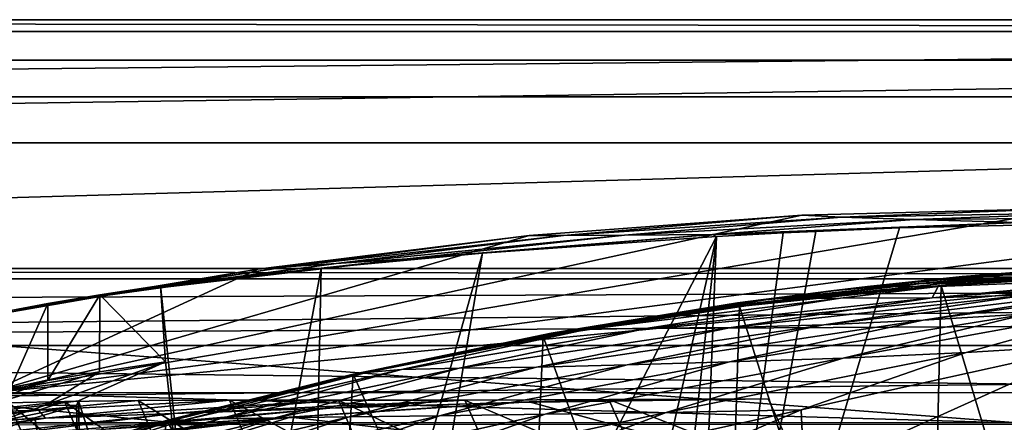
# Model space of a CAD drawing. Header units: metres. Extents: x -1004 to 0, y -808 to 0.
# Tile 96 of 146: x -634 to -506, y -52 to 0. Entities that reach past the tile are written whole.
import ezdxf

# ---------------------------------------------------------------- set-up
doc = ezdxf.new("R2010")
doc.units = ezdxf.units.M

msp = doc.modelspace()

# ---------------------------------------------------------------- linework, layer by layer
at = {"layer": 'None'}
for points in [[(-17.027203, -5.267202, 163.059998), (-987.0271, -5.267202, 163.059998), (-17.027203, -5.267202, 176.059509)], [(-987.0271, -5.267202, 163.059998), (-987.0271, -5.267202, 176.059265), (-17.027203, -5.267202, 176.059509)], [(-17.027203, -5.267202, 176.059509), (-987.0271, -5.267202, 176.059265), (-987.0271, -5.267202, 2050.060059)], [(-987.0271, -5.267202, 2063.060059), (-17.027203, -5.267202, 2063.060059), (-987.0271, -5.267202, 2050.060059)], [(-17.027203, -5.267202, 2063.060059), (-17.027203, -5.267202, 2050.060059), (-987.0271, -5.267202, 2050.060059)], [(-987.0271, -5.267202, 2050.060059), (-17.027203, -5.267202, 2050.060059), (-17.027203, -5.267202, 176.059509)], [(-953.0271, -32.2672, 2063.060059), (-17.027203, -5.267202, 2063.060059), (-987.0271, -5.267202, 2063.060059)], [(-987.0271, -5.267202, 163.059998), (-17.027203, -5.267202, 163.059998), (-953.0271, -32.2672, 163.059998)], [(-953.0271, -32.2672, 2063.060059), (-51.027081, -32.2672, 2063.060059), (-17.027203, -5.267202, 2063.060059)], [(-953.0271, -32.2672, 163.059998), (-17.027203, -5.267202, 163.059998), (-51.027081, -32.2672, 163.059998)], [(-637.780579, -48.406116, 1607.5177), (-461.376587, -25.341852, 1608.121216), (-496.827362, -24.46418, 1608.144409)], [(-496.827362, -24.46418, 1608.144409), (-532.278259, -25.346687, 1608.12146), (-637.780579, -48.406116, 1607.5177)], [(-426.014893, -28.004723, 1608.051392), (-461.376587, -25.341852, 1608.121216), (-637.780579, -48.406116, 1607.5177)], [(-532.278259, -25.346687, 1608.12146), (-567.642517, -27.975554, 1608.052734), (-637.780579, -48.406116, 1607.5177)], [(-567.642517, -27.975554, 1608.052734), (-532.278259, -25.346687, 1608.12146), (-563.215576, -28.005066, 1688.92627)], [(-532.278259, -25.346687, 1608.12146), (-527.130493, -25.6196, 1689.31604), (-563.215576, -28.005066, 1688.92627)], [(-532.278259, -25.346687, 1608.12146), (-496.827362, -24.46418, 1608.144409), (-527.130493, -25.6196, 1689.31604)], [(-496.827362, -24.46418, 1608.144409), (-490.974609, -24.950491, 1689.975464), (-527.130493, -25.6196, 1689.31604)], [(-527.130493, -25.6196, 1689.31604), (-490.974609, -24.950491, 1689.975464), (-517.739502, -25.928944, 1772.200317)], [(-490.974609, -24.950491, 1689.975464), (-480.15744, -25.603836, 1773.119629), (-517.739502, -25.928944, 1772.200317)], [(-563.215576, -28.005066, 1688.92627), (-527.130493, -25.6196, 1689.31604), (-555.273621, -27.957914, 1771.790405)], [(-527.130493, -25.6196, 1689.31604), (-517.739502, -25.928944, 1772.200317), (-555.273621, -27.957914, 1771.790405)], [(-555.273621, -27.957914, 1771.790405), (-517.739502, -25.928944, 1772.200317), (-543.882141, -27.867811, 1854.112061)], [(-491.15625, -116.577606, 1985.75293), (-546.876587, -118.072487, 1979.189331), (-486.961456, -26.276386, 1933.765869)], [(-486.961456, -26.276386, 1933.765869), (-546.876587, -118.072487, 1979.189331), (-519.606262, -26.977951, 1930.408691)], [(-517.739502, -25.928944, 1772.200317), (-504.183136, -26.308109, 1854.283813), (-543.882141, -27.867811, 1854.112061)], [(-504.183136, -26.308109, 1854.283813), (-519.606262, -26.977951, 1930.408691), (-543.882141, -27.867811, 1854.112061)], [(-486.961456, -26.276386, 1933.765869), (-519.606262, -26.977951, 1930.408691), (-504.183136, -26.308109, 1854.283813)], [(-517.739502, -25.928944, 1772.200317), (-480.15744, -25.603836, 1773.119629), (-504.183136, -26.308109, 1854.283813)], [(-637.780579, -48.406116, 1607.5177), (-567.642517, -27.975554, 1608.052734), (-602.834656, -32.340183, 1607.938477)], [(-354.224518, -48.323433, 1607.518677), (-426.014893, -28.004723, 1608.051392), (-637.780579, -48.406116, 1607.5177)], [(-602.834656, -32.340183, 1607.938477), (-567.642517, -27.975554, 1608.052734), (-599.150879, -32.056973, 1688.80896)], [(-567.642517, -27.975554, 1608.052734), (-563.215576, -28.005066, 1688.92627), (-599.150879, -32.056973, 1688.80896)], [(-599.150879, -32.056973, 1688.80896), (-563.215576, -28.005066, 1688.92627), (-592.678589, -31.606764, 1771.894043)], [(-563.215576, -28.005066, 1688.92627), (-555.273621, -27.957914, 1771.790405), (-592.678589, -31.606764, 1771.894043)], [(-592.678589, -31.606764, 1771.894043), (-555.273621, -27.957914, 1771.790405), (-583.477661, -31.01837, 1854.72644)], [(-543.882141, -27.867811, 1854.112061), (-573.681213, -30.273012, 1923.938354), (-583.477661, -31.01837, 1854.72644)], [(-555.273621, -27.957914, 1771.790405), (-543.882141, -27.867811, 1854.112061), (-583.477661, -31.01837, 1854.72644)], [(-543.370056, -28.105516, 1926.987183), (-573.681213, -30.273012, 1923.938354), (-543.882141, -27.867811, 1854.112061)], [(-546.876587, -118.072487, 1979.189331), (-530.486938, -27.4517, 1928.910156), (-519.606262, -26.977951, 1930.408691)], [(-546.876587, -118.072487, 1979.189331), (-534.724548, -27.63625, 1928.327026), (-530.486938, -27.4517, 1928.910156)], [(-543.370056, -28.105516, 1926.987183), (-534.724548, -27.63625, 1928.327026), (-546.876587, -118.072487, 1979.189331)], [(-519.606262, -26.977951, 1930.408691), (-530.486938, -27.4517, 1928.910156), (-543.882141, -27.867811, 1854.112061)], [(-543.882141, -27.867811, 1854.112061), (-530.486938, -27.4517, 1928.910156), (-534.724548, -27.63625, 1928.327026)], [(-534.724548, -27.63625, 1928.327026), (-543.370056, -28.105516, 1926.987183), (-543.882141, -27.867811, 1854.112061)], [(-563.828979, -118.351624, 1976.31604), (-587.837097, -114.055832, 1971.532593), (-543.370056, -28.105516, 1926.987183)], [(-543.370056, -28.105516, 1926.987183), (-587.837097, -114.055832, 1971.532593), (-573.681213, -30.273012, 1923.938354)], [(-553.376404, -118.378174, 1978.136597), (-563.828979, -118.351624, 1976.31604), (-543.370056, -28.105516, 1926.987183)], [(-553.376404, -118.378174, 1978.136597), (-543.370056, -28.105516, 1926.987183), (-546.876587, -118.072487, 1979.189331)], [(-587.837097, -114.055832, 1971.532593), (-596.266052, -111.034325, 1969.651367), (-573.681213, -30.273012, 1923.938354)], [(-573.681213, -30.273012, 1923.938354), (-596.266052, -111.034325, 1969.651367), (-594.640137, -32.213715, 1924.19812)], [(-573.681213, -30.273012, 1923.938354), (-594.640137, -32.213715, 1924.19812), (-583.477661, -31.01837, 1854.72644)], [(-623.346375, -35.679882, 1851.487183), (-630.071838, -36.803009, 1769.925659), (-592.678589, -31.606764, 1771.894043)], [(-592.678589, -31.606764, 1771.894043), (-630.071838, -36.803009, 1769.925659), (-599.150879, -32.056973, 1688.80896)], [(-583.477661, -31.01837, 1854.72644), (-594.640137, -32.213715, 1924.19812), (-623.346375, -35.679882, 1851.487183)], [(-583.477661, -31.01837, 1854.72644), (-623.346375, -35.679882, 1851.487183), (-592.678589, -31.606764, 1771.894043)], [(-948.0271, -33.606949, 2063.060059), (-56.027115, -33.606968, 2063.060059), (-953.0271, -32.2672, 2063.060059)], [(-56.027115, -33.606968, 2063.060059), (-51.027081, -32.2672, 2063.060059), (-953.0271, -32.2672, 2063.060059)], [(-51.027081, -32.2672, 163.059998), (-56.027115, -33.606968, 163.059998), (-953.0271, -32.2672, 163.059998)], [(-56.027115, -33.606968, 163.059998), (-948.0271, -33.606949, 163.059998), (-953.0271, -32.2672, 163.059998)], [(-602.834656, -32.340183, 1607.938477), (-637.772705, -38.411606, 1607.779541), (-637.780579, -48.406116, 1607.5177)], [(-634.880188, -37.710392, 1688.506836), (-637.772705, -38.411606, 1607.779541), (-602.834656, -32.340183, 1607.938477)], [(-630.071838, -36.803009, 1769.925659), (-634.880188, -37.710392, 1688.506836), (-599.150879, -32.056973, 1688.80896)], [(-599.150879, -32.056973, 1688.80896), (-634.880188, -37.710392, 1688.506836), (-602.834656, -32.340183, 1607.938477)], [(-594.640137, -32.213715, 1924.19812), (-615.462036, -34.456242, 1926.485474), (-623.346375, -35.679882, 1851.487183)], [(-594.640137, -32.213715, 1924.19812), (-608.102783, -105.245163, 1966.830444), (-615.462036, -34.456242, 1926.485474)], [(-596.266052, -111.034325, 1969.651367), (-608.102783, -105.245163, 1966.830444), (-594.640137, -32.213715, 1924.19812)], [(-504.072083, -32.914219, 1378.559082), (-516.280579, -33.892536, 1378.559082), (-499.171692, -32.342628, 1288.147217)], [(-516.280579, -33.892536, 1378.559082), (-511.48172, -33.319191, 1288.156372), (-499.171692, -32.342628, 1288.147217)], [(-515.652893, -34.100929, 1411.569092), (-516.280579, -33.892536, 1378.559082), (-504.072083, -32.914219, 1378.559082)], [(-513.984802, -34.212276, 1444.725952), (-515.652893, -34.100929, 1411.569092), (-490.861267, -32.518803, 1411.842407)], [(-515.652893, -34.100929, 1411.569092), (-504.072083, -32.914219, 1378.559082), (-490.861267, -32.518803, 1411.842407)], [(-488.671265, -33.574726, 1109.152954), (-515.379639, -36.092216, 1108.828735), (-475.754944, -33.095802, 1019.705444)], [(-515.379639, -36.092216, 1108.828735), (-502.979736, -35.6632, 1019.331848), (-475.754944, -33.095802, 1019.705444)], [(-488.860596, -119.150009, 1554.229248), (-514.229553, -34.492359, 1504.564087), (-487.748688, -33.011375, 1504.508423)], [(-487.748688, -33.011375, 1504.508423), (-514.229553, -34.492359, 1504.564087), (-511.440704, -34.239925, 1478.915283)], [(-488.693939, -32.756966, 1445.112183), (-513.984802, -34.212276, 1444.725952), (-490.861267, -32.518803, 1411.842407)], [(-511.440704, -34.239925, 1478.915283), (-513.984802, -34.212276, 1444.725952), (-488.693939, -32.756966, 1445.112183)], [(-499.171692, -32.342628, 1288.147217), (-511.48172, -33.319191, 1288.156372), (-489.073303, -32.553894, 1198.373901)], [(-511.48172, -33.319191, 1288.156372), (-501.884583, -33.428646, 1198.324951), (-489.073303, -32.553894, 1198.373901)], [(-485.549408, -32.932655, 1479.088257), (-511.440704, -34.239925, 1478.915283), (-488.693939, -32.756966, 1445.112183)], [(-487.748688, -33.011375, 1504.508423), (-511.440704, -34.239925, 1478.915283), (-485.549408, -32.932655, 1479.088257)], [(-948.0271, -33.606949, 2063.060059), (-944.366821, -37.2672, 2063.060059), (-56.027115, -33.606968, 2063.060059)], [(-56.027115, -33.606968, 163.059998), (-944.366821, -37.2672, 163.059998), (-948.0271, -33.606949, 163.059998)], [(-944.366821, -37.2672, 2063.060059), (-943.0271, -42.2672, 2063.060059), (-56.027115, -33.606968, 2063.060059)], [(-943.0271, -42.2672, 163.059998), (-944.366821, -37.2672, 163.059998), (-56.027115, -33.606968, 163.059998)], [(-56.027115, -33.606968, 2063.060059), (-943.0271, -42.2672, 2063.060059), (-59.687374, -37.267273, 2063.060059)], [(-59.687374, -37.267273, 163.059998), (-943.0271, -42.2672, 163.059998), (-56.027115, -33.606968, 163.059998)], [(-623.346375, -35.679882, 1851.487183), (-615.462036, -34.456242, 1926.485474), (-614.798401, -44.35643, 1932.162842)], [(-608.102783, -105.245163, 1966.830444), (-614.798401, -44.35643, 1932.162842), (-615.462036, -34.456242, 1926.485474)], [(-540.611633, -36.706623, 1378.559326), (-515.652893, -34.100929, 1411.569092), (-539.185425, -36.863003, 1444.327515)], [(-540.611633, -36.706623, 1378.559326), (-528.462708, -35.156849, 1378.559204), (-515.652893, -34.100929, 1411.569092)], [(-539.185425, -36.863003, 1444.327515), (-515.652893, -34.100929, 1411.569092), (-513.984802, -34.212276, 1444.725952)], [(-537.246948, -36.780132, 1478.727295), (-539.185425, -36.863003, 1444.327515), (-513.984802, -34.212276, 1444.725952)], [(-511.440704, -34.239925, 1478.915283), (-537.246948, -36.780132, 1478.727295), (-513.984802, -34.212276, 1444.725952)], [(-514.229553, -34.492359, 1504.564087), (-537.246948, -36.780132, 1478.727295), (-511.440704, -34.239925, 1478.915283)], [(-516.280579, -33.892536, 1378.559082), (-528.462708, -35.156849, 1378.559204), (-511.48172, -33.319191, 1288.156372)], [(-528.462708, -35.156849, 1378.559204), (-523.752075, -34.590488, 1288.165894), (-511.48172, -33.319191, 1288.156372)], [(-528.462708, -35.156849, 1378.559204), (-516.280579, -33.892536, 1378.559082), (-515.652893, -34.100929, 1411.569092)], [(-511.48172, -33.319191, 1288.156372), (-523.752075, -34.590488, 1288.165894), (-501.884583, -33.428646, 1198.324951)], [(-523.752075, -34.590488, 1288.165894), (-514.623962, -34.611061, 1198.279907), (-501.884583, -33.428646, 1198.324951)], [(-502.950989, -38.158169, 840.676941), (-478.099182, -33.75246, 840.793579), (-516.563416, -38.973972, 929.672791)], [(-478.099182, -33.75246, 840.793579), (-490.506622, -34.893551, 929.906067), (-516.563416, -38.973972, 929.672791)], [(-488.671265, -33.574726, 1109.152954), (-514.623962, -34.611061, 1198.279907), (-515.379639, -36.092216, 1108.828735)], [(-501.884583, -33.428646, 1198.324951), (-514.623962, -34.611061, 1198.279907), (-488.671265, -33.574726, 1109.152954)], [(-630.071838, -36.803009, 1769.925659), (-623.346375, -35.679882, 1851.487183), (-630.072205, -46.801701, 1769.925781)], [(-630.072205, -46.801701, 1769.925781), (-623.346375, -35.679882, 1851.487183), (-623.379333, -45.684078, 1851.142456)], [(-623.346375, -35.679882, 1851.487183), (-614.798401, -44.35643, 1932.162842), (-623.379333, -45.684078, 1851.142456)], [(-529.442749, -39.552879, 1019.02478), (-502.979736, -35.6632, 1019.331848), (-541.451172, -39.908524, 1108.564941)], [(-502.979736, -35.6632, 1019.331848), (-515.379639, -36.092216, 1108.828735), (-541.451172, -39.908524, 1108.564941)], [(-528.462708, -35.156849, 1378.559204), (-540.611633, -36.706623, 1378.559326), (-523.752075, -34.590488, 1288.165894)], [(-540.611633, -36.706623, 1378.559326), (-535.973816, -36.156696, 1288.176025), (-523.752075, -34.590488, 1288.165894)], [(-516.103577, -113.043777, 1549.877075), (-540.365723, -37.208141, 1504.852417), (-514.229553, -34.492359, 1504.564087)], [(-514.229553, -34.492359, 1504.564087), (-540.365723, -37.208141, 1504.852417), (-537.246948, -36.780132, 1478.727295)], [(-523.752075, -34.590488, 1288.165894), (-535.973816, -36.156696, 1288.176025), (-514.623962, -34.611061, 1198.279907)], [(-535.973816, -36.156696, 1288.176025), (-527.277161, -36.102562, 1198.239868), (-514.623962, -34.611061, 1198.279907)], [(-516.563416, -38.973972, 929.672791), (-490.506622, -34.893551, 929.906067), (-529.442749, -39.552879, 1019.02478)], [(-490.506622, -34.893551, 929.906067), (-502.979736, -35.6632, 1019.331848), (-529.442749, -39.552879, 1019.02478)], [(-514.623962, -34.611061, 1198.279907), (-527.277161, -36.102562, 1198.239868), (-515.379639, -36.092216, 1108.828735)], [(-488.860596, -119.150009, 1554.229248), (-516.103577, -113.043777, 1549.877075), (-514.229553, -34.492359, 1504.564087)], [(-634.881165, -47.710297, 1688.484619), (-634.880188, -37.710392, 1688.506836), (-630.071838, -36.803009, 1769.925659)], [(-634.881165, -47.710297, 1688.484619), (-630.071838, -36.803009, 1769.925659), (-630.072205, -46.801701, 1769.925781)], [(-565.839478, -41.072617, 1505.358643), (-564.237122, -40.704868, 1443.917847), (-537.246948, -36.780132, 1478.727295)], [(-540.365723, -37.208141, 1504.852417), (-565.839478, -41.072617, 1505.358643), (-537.246948, -36.780132, 1478.727295)], [(-560.235046, -40.174881, 1288.19873), (-535.973816, -36.156696, 1288.176025), (-564.783325, -40.659893, 1378.559692)], [(-535.973816, -36.156696, 1288.176025), (-540.611633, -36.706623, 1378.559326), (-564.783325, -40.659893, 1378.559692)], [(-564.783325, -40.659893, 1378.559692), (-540.611633, -36.706623, 1378.559326), (-564.237122, -40.704868, 1443.917847)], [(-564.237122, -40.704868, 1443.917847), (-540.611633, -36.706623, 1378.559326), (-539.185425, -36.863003, 1444.327515)], [(-564.237122, -40.704868, 1443.917847), (-539.185425, -36.863003, 1444.327515), (-537.246948, -36.780132, 1478.727295)], [(-552.267761, -40.0191, 1198.177124), (-527.277161, -36.102562, 1198.239868), (-560.235046, -40.174881, 1288.19873)], [(-527.277161, -36.102562, 1198.239868), (-535.973816, -36.156696, 1288.176025), (-560.235046, -40.174881, 1288.19873)], [(-541.451172, -39.908524, 1108.564941), (-515.379639, -36.092216, 1108.828735), (-552.267761, -40.0191, 1198.177124)], [(-515.379639, -36.092216, 1108.828735), (-527.277161, -36.102562, 1198.239868), (-552.267761, -40.0191, 1198.177124)], [(-510.966644, -43.151928, 752.164856), (-488.769836, -36.990349, 752.199585), (-526.936462, -43.882565, 840.587891)], [(-488.769836, -36.990349, 752.199585), (-502.950989, -38.158169, 840.676941), (-526.936462, -43.882565, 840.587891)], [(-493.932129, -42.133965, 665.300049), (-488.769836, -36.990349, 752.199585), (-510.966644, -43.151928, 752.164856)], [(-943.0271, -42.2672, 2063.060059), (-61.027081, -42.267323, 2063.060059), (-59.687374, -37.267273, 2063.060059)], [(-59.687374, -37.267273, 163.059998), (-61.027081, -42.267323, 163.059998), (-943.0271, -42.2672, 163.059998)], [(-542.590515, -105.167236, 1544.025391), (-565.839478, -41.072617, 1505.358643), (-540.365723, -37.208141, 1504.852417)], [(-516.103577, -113.043777, 1549.877075), (-542.590515, -105.167236, 1544.025391), (-540.365723, -37.208141, 1504.852417)], [(-526.936462, -43.882565, 840.587891), (-502.950989, -38.158169, 840.676941), (-541.646301, -44.393211, 929.501648)], [(-502.950989, -38.158169, 840.676941), (-516.563416, -38.973972, 929.672791), (-541.646301, -44.393211, 929.501648)], [(-554.943909, -44.781681, 1018.80188), (-529.442749, -39.552879, 1019.02478), (-566.714172, -45.04195, 1108.377075)], [(-529.442749, -39.552879, 1019.02478), (-541.451172, -39.908524, 1108.564941), (-566.714172, -45.04195, 1108.377075)], [(-541.646301, -44.393211, 929.501648), (-516.563416, -38.973972, 929.672791), (-554.943909, -44.781681, 1018.80188)], [(-516.563416, -38.973972, 929.672791), (-529.442749, -39.552879, 1019.02478), (-554.943909, -44.781681, 1018.80188)], [(-588.742615, -45.745605, 1378.560059), (-564.783325, -40.659893, 1378.559692), (-589.077942, -45.721737, 1443.497437)], [(-589.077942, -45.721737, 1443.497437), (-564.783325, -40.659893, 1378.559692), (-564.237122, -40.704868, 1443.917847)], [(-589.077942, -45.721737, 1443.497437), (-564.237122, -40.704868, 1443.917847), (-565.839478, -41.072617, 1505.358643)], [(-584.19281, -45.374325, 1288.22522), (-560.235046, -40.174881, 1288.19873), (-588.742615, -45.745605, 1378.560059)], [(-560.235046, -40.174881, 1288.19873), (-564.783325, -40.659893, 1378.559692), (-588.742615, -45.745605, 1378.560059)], [(-576.741516, -45.189137, 1198.142944), (-552.267761, -40.0191, 1198.177124), (-584.19281, -45.374325, 1288.22522)], [(-552.267761, -40.0191, 1198.177124), (-560.235046, -40.174881, 1288.19873), (-584.19281, -45.374325, 1288.22522)], [(-566.714172, -45.04195, 1108.377075), (-541.451172, -39.908524, 1108.564941), (-576.741516, -45.189137, 1198.142944)], [(-541.451172, -39.908524, 1108.564941), (-552.267761, -40.0191, 1198.177124), (-576.741516, -45.189137, 1198.142944)], [(-568.185486, -95.664284, 1536.789795), (-590.469238, -45.978783, 1506.066406), (-565.839478, -41.072617, 1505.358643)], [(-590.469238, -45.978783, 1506.066406), (-589.077942, -45.721737, 1443.497437), (-565.839478, -41.072617, 1505.358643)], [(-542.590515, -105.167236, 1544.025391), (-568.185486, -95.664284, 1536.789795), (-565.839478, -41.072617, 1505.358643)], [(-531.962463, -59.26767, 664.851257), (-493.932129, -42.133965, 665.300049), (-532.367065, -50.582142, 752.126038)], [(-532.367065, -50.582142, 752.126038), (-493.932129, -42.133965, 665.300049), (-510.966644, -43.151928, 752.164856)], [(-531.962463, -59.26767, 664.851257), (-249.112656, -44.404568, 665.240845), (-493.932129, -42.133965, 665.300049)], [(-943.0271, -42.2672, 2063.060059), (-943.0271, -52.26717, 2063.060059), (-61.027081, -42.267323, 2063.060059)], [(-61.027081, -42.267323, 163.059998), (-61.026958, -52.26717, 163.059998), (-943.0271, -42.2672, 163.059998)], [(-943.0271, -42.2672, 163.059998), (-61.026958, -52.26717, 163.059998), (-943.0271, -52.26717, 163.059998)], [(-943.0271, -52.26717, 2063.060059), (-61.026958, -52.26717, 2063.060059), (-61.027081, -42.267323, 2063.060059)], [(-526.936462, -43.882565, 840.587891), (-549.880676, -50.922192, 840.530823), (-510.966644, -43.151928, 752.164856)], [(-549.880676, -50.922192, 840.530823), (-532.367065, -50.582142, 752.126038), (-510.966644, -43.151928, 752.164856)], [(-623.379333, -45.684078, 1851.142456), (-614.798401, -44.35643, 1932.162842), (-630.352783, -49.972351, 1904.670776)], [(-614.798401, -44.35643, 1932.162842), (-626.112, -49.44426, 1937.075684), (-630.352783, -49.972351, 1904.670776)], [(-614.798401, -44.35643, 1932.162842), (-608.102783, -105.245163, 1966.830444), (-626.112, -49.44426, 1937.075684)], [(-554.943909, -44.781681, 1018.80188), (-579.284485, -51.357437, 1018.679382), (-541.646301, -44.393211, 929.501648)], [(-579.284485, -51.357437, 1018.679382), (-565.556519, -51.155064, 929.404419), (-541.646301, -44.393211, 929.501648)], [(-541.646301, -44.393211, 929.501648), (-565.556519, -51.155064, 929.404419), (-526.936462, -43.882565, 840.587891)], [(-565.556519, -51.155064, 929.404419), (-549.880676, -50.922192, 840.530823), (-526.936462, -43.882565, 840.587891)], [(-249.112656, -44.404568, 665.240845), (-531.962463, -59.26767, 664.851257), (-202.874207, -76.227615, 664.407471)], [(-630.072205, -46.801701, 1769.925781), (-623.379333, -45.684078, 1851.142456), (-642.490112, -51.422031, 1794.889038)], [(-623.379333, -45.684078, 1851.142456), (-630.352783, -49.972351, 1904.670776), (-642.490112, -51.422031, 1794.889038)], [(-613.644775, -51.894428, 1443.067139), (-589.077942, -45.721737, 1443.497437), (-590.469238, -45.978783, 1506.066406)], [(-613.644775, -51.894428, 1443.067139), (-588.742615, -45.745605, 1378.560059), (-589.077942, -45.721737, 1443.497437)], [(-613.644775, -51.894428, 1443.067139), (-612.437134, -51.953506, 1378.560059), (-588.742615, -45.745605, 1378.560059)], [(-588.742615, -45.745605, 1378.560059), (-612.437134, -51.953506, 1378.560059), (-584.19281, -45.374325, 1288.22522)], [(-612.437134, -51.953506, 1378.560059), (-607.776001, -51.747608, 1288.256348), (-584.19281, -45.374325, 1288.22522)], [(-584.19281, -45.374325, 1288.22522), (-607.776001, -51.747608, 1288.256348), (-576.741516, -45.189137, 1198.142944)], [(-607.776001, -51.747608, 1288.256348), (-600.585144, -51.613518, 1198.142944), (-576.741516, -45.189137, 1198.142944)], [(-576.741516, -45.189137, 1198.142944), (-600.585144, -51.613518, 1198.142944), (-566.714172, -45.04195, 1108.377075)], [(-600.585144, -51.613518, 1198.142944), (-590.998535, -51.500629, 1108.280396), (-566.714172, -45.04195, 1108.377075)], [(-566.714172, -45.04195, 1108.377075), (-590.998535, -51.500629, 1108.280396), (-554.943909, -44.781681, 1018.80188)], [(-590.998535, -51.500629, 1108.280396), (-579.284485, -51.357437, 1018.679382), (-554.943909, -44.781681, 1018.80188)], [(-634.881165, -47.710297, 1688.484619), (-630.072205, -46.801701, 1769.925781), (-651.171631, -52.450169, 1684.773071)], [(-630.072205, -46.801701, 1769.925781), (-642.490112, -51.422031, 1794.889038), (-651.171631, -52.450169, 1684.773071)], [(-592.798096, -84.690819, 1528.295776), (-614.703125, -51.961727, 1506.982056), (-590.469238, -45.978783, 1506.066406)], [(-614.703125, -51.961727, 1506.982056), (-613.644775, -51.894428, 1443.067139), (-590.469238, -45.978783, 1506.066406)], [(-568.185486, -95.664284, 1536.789795), (-592.798096, -84.690819, 1528.295776), (-590.469238, -45.978783, 1506.066406)], [(-637.81189, -58.361294, 1607.256836), (-349.237091, -56.875664, 1607.294556), (-637.780579, -48.406116, 1607.5177)], [(-637.780579, -48.406116, 1607.5177), (-349.237091, -56.875664, 1607.294556), (-354.224518, -48.323433, 1607.518677)], [(-631.286743, -50.63805, 1120.290283), (-627.924255, -49.517433, 1198.030273), (-641.443481, -50.958561, 1233.251221)], [(-627.924255, -49.517433, 1198.030273), (-635.138, -49.707047, 1288.088013), (-641.443481, -50.958561, 1233.251221)], [(-635.138, -49.707047, 1288.088013), (-630.917419, -59.267242, 1288.292236), (-640.006531, -49.843632, 1378.386719)], [(-627.924255, -49.517433, 1198.030273), (-623.691162, -59.267227, 1198.181641), (-635.138, -49.707047, 1288.088013)], [(-623.691162, -59.267227, 1198.181641), (-630.917419, -59.267242, 1288.292236), (-635.138, -49.707047, 1288.088013)], [(-630.351501, -51.691772, 1007.922852), (-606.51001, -49.342506, 1018.40802), (-631.286743, -50.63805, 1120.290283)], [(-606.51001, -49.342506, 1018.40802), (-618.362, -49.381767, 1108.017456), (-631.286743, -50.63805, 1120.290283)], [(-631.286743, -50.63805, 1120.290283), (-618.362, -49.381767, 1108.017456), (-627.924255, -49.517433, 1198.030273)], [(-630.352783, -49.972351, 1904.670776), (-626.112, -49.44426, 1937.075684), (-626.371643, -50.028816, 1937.447388)], [(-592.382446, -49.343231, 929.126526), (-606.51001, -49.342506, 1018.40802), (-630.351501, -51.691772, 1007.922852)], [(-613.724609, -51.054615, 895.839111), (-592.382446, -49.343231, 929.126526), (-630.351501, -51.691772, 1007.922852)], [(-618.362, -49.381767, 1108.017456), (-614.140015, -59.267227, 1108.287842), (-627.924255, -49.517433, 1198.030273)], [(-614.140015, -59.267227, 1108.287842), (-623.691162, -59.267227, 1198.181641), (-627.924255, -49.517433, 1198.030273)], [(-626.112, -49.44426, 1937.075684), (-625.064758, -92.989151, 1962.418091), (-626.371643, -50.028816, 1937.447388)], [(-608.102783, -105.245163, 1966.830444), (-625.064758, -92.989151, 1962.418091), (-626.112, -49.44426, 1937.075684)], [(-593.479553, -50.364639, 784.363281), (-622.591797, -53.105709, 784.583984), (-569.648926, -49.626377, 673.613342)], [(-622.591797, -53.105709, 784.583984), (-600.472046, -51.667332, 673.608582), (-569.648926, -49.626377, 673.613342)], [(-606.51001, -49.342506, 1018.40802), (-602.270325, -59.267185, 1018.670715), (-618.362, -49.381767, 1108.017456)], [(-602.270325, -59.267185, 1018.670715), (-614.140015, -59.267227, 1108.287842), (-618.362, -49.381767, 1108.017456)], [(-593.479553, -50.364639, 784.363281), (-575.970032, -49.323639, 840.123596), (-613.724609, -51.054615, 895.839111)], [(-575.970032, -49.323639, 840.123596), (-592.382446, -49.343231, 929.126526), (-613.724609, -51.054615, 895.839111)], [(-592.382446, -49.343231, 929.126526), (-588.097656, -59.249554, 929.388733), (-606.51001, -49.342506, 1018.40802)], [(-588.097656, -59.249554, 929.388733), (-602.270325, -59.267185, 1018.670715), (-606.51001, -49.342506, 1018.40802)], [(-569.648926, -49.626377, 673.613342), (-600.472046, -51.667332, 673.608582), (-567.664429, -49.567875, 665.105286)], [(-600.472046, -51.667332, 673.608582), (-598.609192, -51.553875, 665.053223), (-567.664429, -49.567875, 665.105286)], [(-567.664429, -49.567875, 665.105286), (-598.609192, -51.553875, 665.053223), (-531.962463, -59.26767, 664.851257)], [(-569.648926, -49.626377, 673.613342), (-557.3125, -49.267498, 751.752747), (-593.479553, -50.364639, 784.363281)], [(-557.3125, -49.267498, 751.752747), (-575.970032, -49.323639, 840.123596), (-593.479553, -50.364639, 784.363281)], [(-575.970032, -49.323639, 840.123596), (-571.608765, -59.26725, 840.505432), (-592.382446, -49.343231, 929.126526)], [(-571.608765, -59.26725, 840.505432), (-588.097656, -59.249554, 929.388733), (-592.382446, -49.343231, 929.126526)], [(-557.3125, -49.267498, 751.752747), (-552.836975, -59.267281, 752.076111), (-575.970032, -49.323639, 840.123596)], [(-552.836975, -59.267281, 752.076111), (-571.608765, -59.26725, 840.505432), (-575.970032, -49.323639, 840.123596)], [(-567.664429, -49.567875, 665.105286), (-536.658386, -49.186813, 665.115295), (-569.648926, -49.626377, 673.613342)], [(-536.658386, -49.186813, 665.115295), (-557.3125, -49.267498, 751.752747), (-569.648926, -49.626377, 673.613342)], [(-536.658386, -49.186813, 665.115295), (-567.664429, -49.567875, 665.105286), (-531.962463, -59.26767, 664.851257)], [(-536.658386, -49.186813, 665.115295), (-531.962463, -59.26767, 664.851257), (-557.3125, -49.267498, 751.752747)], [(-531.962463, -59.26767, 664.851257), (-552.836975, -59.267281, 752.076111), (-557.3125, -49.267498, 751.752747)], [(-630.351501, -51.691772, 1007.922852), (-655.990173, -55.659924, 1008.377197), (-613.724609, -51.054615, 895.839111)], [(-655.990173, -55.659924, 1008.377197), (-641.103943, -54.453579, 896.211426), (-613.724609, -51.054615, 895.839111)], [(-643.331543, -52.271954, 1120.496704), (-631.286743, -50.63805, 1120.290283), (-652.639771, -52.791306, 1233.442017)], [(-631.286743, -50.63805, 1120.290283), (-641.443481, -50.958561, 1233.251221), (-652.639771, -52.791306, 1233.442017)], [(-643.331543, -52.271954, 1120.496704), (-630.351501, -51.691772, 1007.922852), (-631.286743, -50.63805, 1120.290283)], [(-642.490112, -51.422031, 1794.889038), (-630.352783, -49.972351, 1904.670776), (-636.713379, -52.161911, 1904.719116)], [(-613.724609, -51.054615, 895.839111), (-641.103943, -54.453579, 896.211426), (-593.479553, -50.364639, 784.363281)], [(-641.103943, -54.453579, 896.211426), (-622.591797, -53.105709, 784.583984), (-593.479553, -50.364639, 784.363281)], [(-630.917419, -59.267242, 1288.292236), (-635.814453, -59.267178, 1378.559326), (-640.006531, -49.843632, 1378.386719)], [(-630.352783, -49.972351, 1904.670776), (-626.371643, -50.028816, 1937.447388), (-636.713379, -52.161911, 1904.719116)], [(-626.371643, -50.028816, 1937.447388), (-631.759094, -51.641544, 1939.911621), (-636.713379, -52.161911, 1904.719116)], [(-625.064758, -92.989151, 1962.418091), (-631.759094, -51.641544, 1939.911621), (-626.371643, -50.028816, 1937.447388)], [(-565.556519, -51.155064, 929.404419), (-588.097656, -59.249554, 929.388733), (-549.880676, -50.922192, 840.530823)], [(-588.097656, -59.249554, 929.388733), (-571.608765, -59.26725, 840.505432), (-549.880676, -50.922192, 840.530823)], [(-549.880676, -50.922192, 840.530823), (-571.608765, -59.26725, 840.505432), (-532.367065, -50.582142, 752.126038)], [(-571.608765, -59.26725, 840.505432), (-552.836975, -59.267281, 752.076111), (-532.367065, -50.582142, 752.126038)], [(-552.836975, -59.267281, 752.076111), (-531.962463, -59.26767, 664.851257), (-532.367065, -50.582142, 752.126038)], [(-643.331543, -52.271954, 1120.496704), (-667.236206, -56.67519, 1120.969116), (-630.351501, -51.691772, 1007.922852)], [(-667.236206, -56.67519, 1120.969116), (-655.990173, -55.659924, 1008.377197), (-630.351501, -51.691772, 1007.922852)], [(-531.962463, -59.26767, 664.851257), (-598.609192, -51.553875, 665.053223), (-659.932678, -70.278816, 664.562744)], [(-598.609192, -51.553875, 665.053223), (-629.410706, -55.129055, 664.959534), (-659.932678, -70.278816, 664.562744)], [(-622.591797, -53.105709, 784.583984), (-651.612549, -57.120155, 784.804932), (-600.472046, -51.667332, 673.608582)], [(-651.612549, -57.120155, 784.804932), (-631.154419, -55.287918, 673.604614), (-600.472046, -51.667332, 673.608582)], [(-616.348267, -72.405678, 1518.67334), (-638.770935, -58.972118, 1508.059814), (-614.703125, -51.961727, 1506.982056)], [(-638.770935, -58.972118, 1508.059814), (-638.209656, -59.165482, 1459.027466), (-614.703125, -51.961727, 1506.982056)], [(-638.209656, -59.165482, 1459.027466), (-613.644775, -51.894428, 1443.067139), (-614.703125, -51.961727, 1506.982056)], [(-638.209656, -59.165482, 1459.027466), (-635.814453, -59.267178, 1378.559326), (-613.644775, -51.894428, 1443.067139)], [(-636.713379, -52.161911, 1904.719116), (-631.759094, -51.641544, 1939.911621), (-637.43988, -53.622517, 1943.283569)], [(-631.759094, -51.641544, 1939.911621), (-625.064758, -92.989151, 1962.418091), (-637.43988, -53.622517, 1943.283569)], [(-612.437134, -51.953506, 1378.560059), (-635.814453, -59.267178, 1378.559326), (-607.776001, -51.747608, 1288.256348)], [(-635.814453, -59.267178, 1378.559326), (-630.917419, -59.267242, 1288.292236), (-607.776001, -51.747608, 1288.256348)], [(-635.814453, -59.267178, 1378.559326), (-612.437134, -51.953506, 1378.560059), (-613.644775, -51.894428, 1443.067139)], [(-600.472046, -51.667332, 673.608582), (-631.154419, -55.287918, 673.604614), (-598.609192, -51.553875, 665.053223)], [(-631.154419, -55.287918, 673.604614), (-629.410706, -55.129055, 664.959534), (-598.609192, -51.553875, 665.053223)], [(-607.776001, -51.747608, 1288.256348), (-630.917419, -59.267242, 1288.292236), (-600.585144, -51.613518, 1198.142944)], [(-630.917419, -59.267242, 1288.292236), (-623.691162, -59.267227, 1198.181641), (-600.585144, -51.613518, 1198.142944)], [(-600.585144, -51.613518, 1198.142944), (-623.691162, -59.267227, 1198.181641), (-590.998535, -51.500629, 1108.280396)], [(-623.691162, -59.267227, 1198.181641), (-614.140015, -59.267227, 1108.287842), (-590.998535, -51.500629, 1108.280396)], [(-592.798096, -84.690819, 1528.295776), (-616.348267, -72.405678, 1518.67334), (-614.703125, -51.961727, 1506.982056)], [(-590.998535, -51.500629, 1108.280396), (-614.140015, -59.267227, 1108.287842), (-579.284485, -51.357437, 1018.679382)], [(-614.140015, -59.267227, 1108.287842), (-602.270325, -59.267185, 1018.670715), (-579.284485, -51.357437, 1018.679382)], [(-579.284485, -51.357437, 1018.679382), (-602.270325, -59.267185, 1018.670715), (-565.556519, -51.155064, 929.404419)], [(-602.270325, -59.267185, 1018.670715), (-588.097656, -59.249554, 929.388733), (-565.556519, -51.155064, 929.404419)]]:
    msp.add_3dface(points, dxfattribs=at)
at = {"layer": 'None012349'}
for points in [[(-1002.510071, -1.527202, 175), (-1.527202, -1.527202, 175), (-1004.037292, 0)], [(-1.527202, -1.527202, 175), (0, 0), (-1004.037292, 0)], [(0, 0), (-994.037292, -10), (-1004.037292, 0)], [(-10, -10), (-994.037292, -10), (0, 0)], [(-1002.510071, -1.527202, 175), (-982.615723, -15.961353, 175), (-1.527202, -1.527202, 175)], [(-982.615723, -15.961353, 175), (-21.421595, -15.961353, 175), (-1.527202, -1.527202, 175)], [(-994.037292, -10, 90), (-994.037292, -10), (-10, -10, 90)], [(-994.037292, -10), (-10, -10), (-10, -10, 90)], [(-787.024658, -763.271118, 90), (-994.037292, -10, 90), (-533.424561, -638.481384, 90)], [(-994.037292, -10, 90), (-526.238708, -632.856445, 90), (-533.424561, -638.481384, 90)], [(-10, -10, 90), (-502.018646, -625.846375, 90), (-994.037292, -10, 90)], [(-502.018646, -625.846375, 90), (-510.034576, -626.560547, 90), (-994.037292, -10, 90)], [(-994.037292, -10, 90), (-510.034576, -626.560547, 90), (-518.256042, -628.853394, 90)], [(-518.256042, -628.853394, 90), (-526.238708, -632.856445, 90), (-994.037292, -10, 90)], [(-665.19281, -52.554451, 163.059708), (-611.385925, -52.505692, 163.059708), (-982.615723, -15.961353, 163.059708)], [(-611.385925, -52.505692, 163.059708), (-502.018616, -52.467403, 163.059708), (-982.615723, -15.961353, 163.059708)], [(-982.615723, -15.961353, 163.059708), (-502.018616, -52.467403, 163.059708), (-21.421595, -15.961353, 163.059708)], [(-982.615723, -15.961353, 163.059708), (-21.421595, -15.961353, 163.059708), (-982.615723, -15.961353, 175)], [(-21.421595, -15.961353, 163.059708), (-21.421595, -15.961353, 175), (-982.615723, -15.961353, 175)]]:
    msp.add_3dface(points, dxfattribs=at)

doc.saveas('drawing.dxf')
